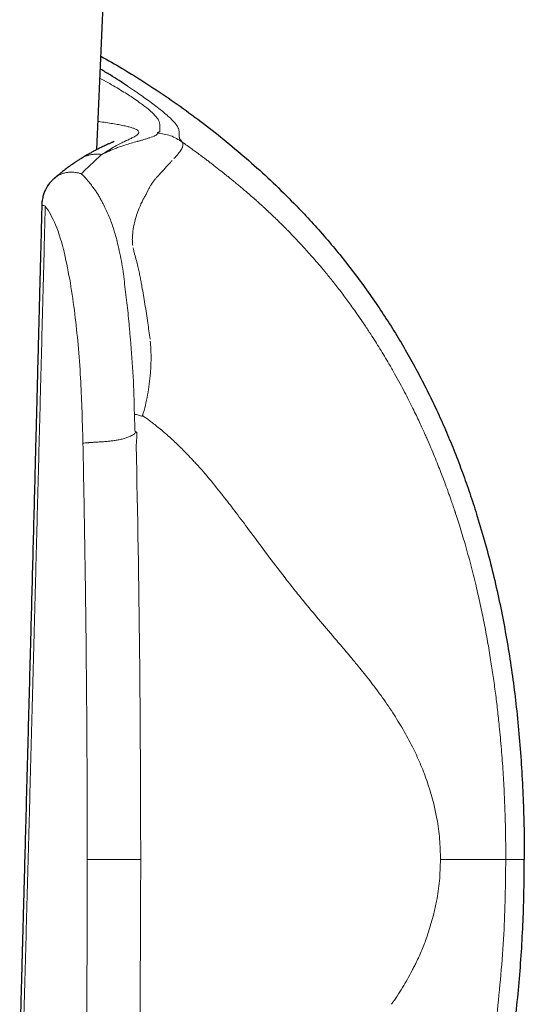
# Model space of a CAD drawing. Header units: millimetres. Extents: x 8 to 1267, y 12 to 1009.
# Tile 55 of 72: x 775 to 789, y 735 to 762. Entities that reach past the tile are written whole.
import ezdxf

# ---------------------------------------------------------------- set-up
doc = ezdxf.new("R2010")
doc.units = ezdxf.units.MM

msp = doc.modelspace()

# ---------------------------------------------------------------- linework, layer by layer
at = {"color": 7, "linetype": 'Continuous', "lineweight": 30}
for p, q in [((777.578, 758.01), (777.823, 763.651)), ((777.139, 757.761), (777.143, 757.764)), ((776.428, 757.234), (776.43, 757.235)), ((787.898, 748.094), (787.917, 748.031))]:
    msp.add_line(p, q, dxfattribs=at)
at = {"color": 252, "linetype": 'Continuous', "lineweight": 0}
for p, q in [((777.662, 759.948), (777.927, 759.805)), ((779.573, 758.864), (779.535, 758.899)), ((779.816, 758.367), (779.815, 758.427)), ((777.648, 757.822), (777.549, 757.729)), ((777.688, 757.859), (777.648, 757.822)), ((778.768, 738.692), (777.315, 738.692))]:
    msp.add_line(p, q, dxfattribs=at)
at = {"color": 252, "linetype": 'Continuous', "lineweight": 0, "flags": 128}
for points in [[(779.795, 758.58), (779.792, 758.587), (779.789, 758.594)], [(779.819, 758.33), (779.818, 758.34), (779.817, 758.351)]]:
    msp.add_lwpolyline(points, dxfattribs=at)
at = {"color": 7, "linetype": 'Continuous', "lineweight": 30}
for points, knots in [([(777.688, 760.549), (777.88, 760.44), (778.301, 760.2), (778.937, 759.803), (779.597, 759.362), (780.243, 758.899), (780.872, 758.415), (781.484, 757.909), (782.079, 757.382), (782.656, 756.835), (783.024, 756.453), (783.208, 756.262)], [0, 0, 0, 0, 0.094103, 0.207324, 0.320511, 0.433676, 0.546836, 0.660016, 0.773245, 0.886558, 1, 1, 1, 1]), ([(778.41, 759.738), (778.259, 759.837), (778.037, 759.983), (777.762, 760.146), (777.673, 760.198)], [0, 0, 0, 0, 0.676433, 1, 1, 1, 1]), ([(778.046, 758.233), (778.046, 758.233), (778.045, 758.232), (778.036, 758.228), (778.021, 758.221), (778.001, 758.211), (777.976, 758.2), (777.947, 758.186), (777.912, 758.171), (777.871, 758.152), (777.825, 758.13), (777.77, 758.105), (777.719, 758.08), (777.669, 758.056), (777.622, 758.032), (777.576, 758.009), (777.531, 757.986), (777.492, 757.965), (777.455, 757.945), (777.419, 757.925), (777.382, 757.905), (777.346, 757.884), (777.308, 757.863), (777.261, 757.836), (777.206, 757.803), (777.165, 757.778), (777.143, 757.765)], [0, 0, 0, 0, 0.04538, 0.098974, 0.147554, 0.188631, 0.232371, 0.27908, 0.328628, 0.37684, 0.435187, 0.48841, 0.543916, 0.584837, 0.628228, 0.669943, 0.707409, 0.740591, 0.766261, 0.79512, 0.827653, 0.850167, 0.878492, 0.912856, 0.95333, 1, 1, 1, 1]), ([(777.138, 757.762), (777.124, 757.753), (777.098, 757.737), (777.062, 757.714), (777.032, 757.694), (777.008, 757.678), (776.989, 757.665), (776.973, 757.654), (776.957, 757.644), (776.941, 757.632), (776.922, 757.62), (776.899, 757.604), (776.874, 757.586), (776.847, 757.567), (776.819, 757.547), (776.784, 757.521), (776.74, 757.489), (776.692, 757.452), (776.64, 757.411), (776.579, 757.362), (776.507, 757.303), (776.455, 757.259), (776.427, 757.235)], [0, 0, 0, 0, 0.063244, 0.117129, 0.161803, 0.197351, 0.226385, 0.247136, 0.269304, 0.293598, 0.320021, 0.348578, 0.392517, 0.428051, 0.459198, 0.511396, 0.573658, 0.638627, 0.707545, 0.789824, 0.887276, 1, 1, 1, 1]), ([(776.429, 757.237), (776.423, 757.232), (776.407, 757.218), (776.381, 757.194), (776.348, 757.16), (776.31, 757.119), (776.272, 757.072), (776.24, 757.027), (776.215, 756.987), (776.194, 756.95), (776.174, 756.911), (776.153, 756.867), (776.133, 756.816), (776.116, 756.762), (776.101, 756.699), (776.088, 756.623), (776.08, 756.554), (776.08, 756.512), (776.08, 756.502)], [0, 0, 0, 0, 0.026894, 0.07517, 0.128162, 0.196541, 0.275686, 0.342853, 0.395185, 0.443086, 0.494749, 0.551803, 0.618001, 0.690732, 0.753968, 0.847855, 0.967222, 1, 1, 1, 1]), ([(776.08, 756.503), (776.075, 756.343), (776.067, 756.03), (776.056, 755.571), (776.044, 755.131), (776.033, 754.71), (776.023, 754.308), (776.013, 753.925), (776.004, 753.561), (775.995, 753.212), (775.986, 752.877), (775.978, 752.557), (775.97, 752.259), (775.963, 751.981), (775.956, 751.725), (775.948, 751.405), (775.938, 751.014), (775.926, 750.543), (775.913, 750.067), (775.901, 749.587), (775.883, 748.899), (775.86, 748.004), (775.831, 746.904), (775.802, 745.804), (775.775, 744.792), (775.751, 743.87), (775.729, 743.034), (775.707, 742.193), (775.684, 741.341), (775.661, 740.475), (775.639, 739.641), (775.617, 738.837), (775.602, 738.268), (775.592, 737.892), (775.587, 737.715), (775.582, 737.537), (775.578, 737.358), (775.573, 737.179), (775.568, 737.004), (775.564, 736.834), (775.559, 736.674), (775.555, 736.526), (775.552, 736.396), (775.549, 736.302), (775.547, 736.237), (775.546, 736.198), (775.545, 736.162), (775.545, 736.129), (775.544, 736.099), (775.543, 736.065), (775.542, 736.022), (775.54, 735.966), (775.538, 735.897), (775.536, 735.814), (775.533, 735.718), (775.531, 735.609), (775.527, 735.486), (775.524, 735.35), (775.519, 735.193), (775.514, 735.013), (775.509, 734.809), (775.503, 734.587), (775.496, 734.348), (775.489, 734.092), (775.483, 733.867), (775.479, 733.727), (775.478, 733.678)], [0, 0, 0, 0, 0.0209628, 0.0410875, 0.0603741, 0.0788227, 0.0964332, 0.1132056, 0.1291399, 0.1442362, 0.1591525, 0.1731491, 0.1862259, 0.1983829, 0.2096202, 0.2199377, 0.2404135, 0.2610288, 0.2818623, 0.302914, 0.3241839, 0.3722859, 0.4204996, 0.4687132, 0.516927, 0.5534525, 0.589978, 0.6266969, 0.6640162, 0.7019491, 0.7405247, 0.7736862, 0.8076171, 0.81534, 0.8231017, 0.8309021, 0.8387413, 0.8466193, 0.8544493, 0.8617064, 0.8690102, 0.8754943, 0.8811587, 0.8860034, 0.8879119, 0.8896552, 0.8912332, 0.892646, 0.8938935, 0.8952073, 0.8970926, 0.8995514, 0.9025927, 0.9062166, 0.9104229, 0.9152118, 0.9205832, 0.9265371, 0.9330736, 0.941257, 0.9502014, 0.9599065, 0.9703725, 0.9815993, 0.993587, 1, 1, 1, 1]), ([(783.208, 756.262), (783.343, 756.117), (783.612, 755.826), (783.999, 755.374), (784.374, 754.911), (784.735, 754.436), (785.082, 753.95), (785.414, 753.455), (785.731, 752.951), (786.033, 752.439), (786.319, 751.92), (786.588, 751.393), (786.843, 750.86), (787.083, 750.32), (787.308, 749.773), (787.519, 749.22), (787.717, 748.66), (787.837, 748.283), (787.898, 748.094)], [0, 0, 0, 0, 0.062489, 0.125127, 0.187869, 0.250669, 0.31348, 0.376252, 0.438935, 0.501479, 0.56385, 0.62609, 0.68826, 0.75042, 0.812624, 0.874925, 0.937368, 1, 1, 1, 1]), ([(787.917, 748.031), (787.99, 747.787), (788.137, 747.299), (788.328, 746.56), (788.499, 745.82), (788.649, 745.078), (788.778, 744.333), (788.889, 743.587), (788.984, 742.813), (789.062, 742.013), (789.124, 741.185), (789.165, 740.356), (789.191, 739.524), (789.194, 738.97), (789.195, 738.692)], [0, 0, 0, 0, 0.0809486, 0.1615074, 0.2417571, 0.3217711, 0.401616, 0.4813515, 0.5610304, 0.6486661, 0.7363416, 0.8241004, 0.9119775, 1, 1, 1, 1]), ([(787.917, 729.353), (787.989, 729.593), (788.133, 730.073), (788.321, 730.802), (788.491, 731.536), (788.64, 732.276), (788.77, 733.02), (788.881, 733.769), (788.977, 734.546), (789.058, 735.351), (789.121, 736.184), (789.164, 737.019), (789.191, 737.855), (789.194, 738.413), (789.195, 738.692)], [0, 0, 0, 0, 0.0794555, 0.158984, 0.2386078, 0.3183415, 0.3981929, 0.4781632, 0.5582476, 0.6464585, 0.734772, 0.8231588, 0.9115824, 1, 1, 1, 1])]:
    msp.add_open_spline(points, degree=3, knots=knots, dxfattribs=at)
at = {"color": 252, "linetype": 'Continuous', "lineweight": 0}
for points, knots in [([(777.927, 759.805), (778.062, 759.726), (778.331, 759.568), (778.518, 759.442), (778.612, 759.379)], [0, 0, 0, 0, 0.4999371, 1, 1, 1, 1]), ([(779.535, 758.899), (779.5, 758.93), (779.433, 758.989), (779.303, 759.096), (779.149, 759.216), (778.985, 759.338), (778.816, 759.46), (778.622, 759.595), (778.481, 759.69), (778.41, 759.738)], [0, 0, 0, 0, 0.169789, 0.331668, 0.49993, 0.63097, 0.750024, 0.874866, 1, 1, 1, 1]), ([(778.612, 759.379), (778.71, 759.309), (778.905, 759.168), (779.005, 759.082), (779.055, 759.039)], [0, 0, 0, 0, 0.499763, 1, 1, 1, 1]), ([(779.055, 759.039), (779.058, 759.036), (779.065, 759.029), (779.072, 759.023), (779.076, 759.02)], [0, 0, 0, 0, 0.49963, 1, 1, 1, 1]), ([(779.076, 759.02), (779.131, 758.965), (779.243, 758.853), (779.259, 758.798), (779.268, 758.77)], [0, 0, 0, 0, 0.497017, 1, 1, 1, 1]), ([(778.677, 758.537), (778.661, 758.547), (778.63, 758.567), (778.555, 758.596), (778.46, 758.625), (778.344, 758.653), (778.208, 758.681), (778.051, 758.71), (777.873, 758.738), (777.726, 758.76), (777.632, 758.772), (777.612, 758.775)], [0, 0, 0, 0, 0.121168, 0.24218, 0.363049, 0.483784, 0.604389, 0.724867, 0.845218, 0.965444, 1, 1, 1, 1]), ([(779.27, 758.763), (779.276, 758.738), (779.287, 758.687), (779.285, 758.643), (779.284, 758.62)], [0, 0, 0, 0, 0.499765, 1, 1, 1, 1]), ([(779.789, 758.594), (779.775, 758.625), (779.746, 758.686), (779.63, 758.805), (779.573, 758.864)], [0, 0, 0, 0, 0.500084, 1, 1, 1, 1]), ([(777.712, 757.876), (777.775, 757.918), (777.9, 758.001), (778.068, 758.098), (778.219, 758.178), (778.349, 758.241), (778.461, 758.293), (778.559, 758.339), (778.638, 758.383), (778.692, 758.426), (778.718, 758.466), (778.716, 758.503), (778.69, 758.526), (778.677, 758.537)], [0, 0, 0, 0, 0.088835, 0.175766, 0.261161, 0.345343, 0.428603, 0.511202, 0.609759, 0.707846, 0.805534, 0.902894, 1, 1, 1, 1]), ([(779.223, 758.461), (779.219, 758.443), (779.211, 758.407), (779.106, 758.366), (779.053, 758.345)], [0, 0, 0, 0, 0.495148, 1, 1, 1, 1]), ([(779.255, 758.483), (779.246, 758.48), (779.228, 758.473), (779.225, 758.465), (779.223, 758.461)], [0, 0, 0, 0, 0.50132, 1, 1, 1, 1]), ([(779.897, 758.214), (779.794, 758.28), (779.587, 758.412), (779.344, 758.445), (779.223, 758.461)], [0, 0, 0, 0, 0.50007, 1, 1, 1, 1]), ([(779.289, 758.504), (779.287, 758.5), (779.283, 758.493), (779.265, 758.487), (779.255, 758.483)], [0, 0, 0, 0, 0.4984, 1, 1, 1, 1]), ([(779.284, 758.62), (779.285, 758.608), (779.285, 758.584), (779.285, 758.558), (779.285, 758.545)], [0, 0, 0, 0, 0.500525, 1, 1, 1, 1]), ([(779.285, 758.546), (779.285, 758.542), (779.286, 758.536), (779.286, 758.529), (779.287, 758.525)], [0, 0, 0, 0, 0.500091, 1, 1, 1, 1]), ([(779.287, 758.525), (779.287, 758.522), (779.288, 758.515), (779.289, 758.507), (779.289, 758.504)], [0, 0, 0, 0, 0.500199, 1, 1, 1, 1]), ([(779.813, 758.475), (779.812, 758.493), (779.81, 758.526), (779.8, 758.563), (779.795, 758.58)], [0, 0, 0, 0, 0.542537, 1, 1, 1, 1]), ([(779.815, 758.427), (779.815, 758.435), (779.814, 758.451), (779.814, 758.467), (779.813, 758.475)], [0, 0, 0, 0, 0.499941, 1, 1, 1, 1]), ([(778.672, 758.231), (778.617, 758.217), (778.509, 758.188), (778.395, 758.152), (778.338, 758.134)], [0, 0, 0, 0, 0.510598, 1, 1, 1, 1]), ([(778.689, 758.236), (778.686, 758.235), (778.681, 758.234), (778.675, 758.232), (778.672, 758.231)], [0, 0, 0, 0, 0.500568, 1, 1, 1, 1]), ([(778.852, 758.282), (778.826, 758.274), (778.777, 758.259), (778.717, 758.243), (778.689, 758.236)], [0, 0, 0, 0, 0.533058, 1, 1, 1, 1]), ([(779.032, 758.338), (779.005, 758.33), (778.952, 758.312), (778.886, 758.292), (778.852, 758.282)], [0, 0, 0, 0, 0.491382, 1, 1, 1, 1]), ([(779.817, 758.351), (779.817, 758.354), (779.817, 758.359), (779.816, 758.364), (779.816, 758.367)], [0, 0, 0, 0, 0.499978, 1, 1, 1, 1]), ([(779.823, 758.309), (779.822, 758.312), (779.821, 758.319), (779.82, 758.326), (779.819, 758.33)], [0, 0, 0, 0, 0.499951, 1, 1, 1, 1]), ([(779.897, 758.214), (779.884, 758.231), (779.858, 758.263), (779.834, 758.294), (779.823, 758.309)], [0, 0, 0, 0, 0.499962, 1, 1, 1, 1]), ([(779.906, 758.08), (779.913, 758.107), (779.926, 758.156), (779.906, 758.196), (779.897, 758.214)], [0, 0, 0, 0, 0.556568, 1, 1, 1, 1]), ([(780.928, 757.445), (780.897, 757.469), (780.837, 757.516), (780.747, 757.586), (780.661, 757.652), (780.579, 757.715), (780.499, 757.775), (780.363, 757.877), (780.166, 758.023), (779.987, 758.15), (779.897, 758.214)], [0, 0, 0, 0, 0.093995, 0.183935, 0.269851, 0.351762, 0.42968, 0.50361, 0.750461, 1, 1, 1, 1]), ([(777.143, 757.764), (777.15, 757.768), (777.183, 757.79), (777.247, 757.82), (777.334, 757.852), (777.426, 757.874), (777.52, 757.886), (777.616, 757.888), (777.68, 757.88), (777.712, 757.876)], [0, 0, 0, 0, 0.0421976, 0.2018185, 0.3615892, 0.5213804, 0.6810668, 0.8405865, 1, 1, 1, 1]), ([(778.106, 758.052), (778.041, 758.025), (777.913, 757.974), (777.778, 757.908), (777.712, 757.876)], [0, 0, 0, 0, 0.509636, 1, 1, 1, 1]), ([(778.338, 758.134), (778.3, 758.122), (778.224, 758.096), (778.145, 758.066), (778.106, 758.052)], [0, 0, 0, 0, 0.506736, 1, 1, 1, 1]), ([(779.864, 757.999), (779.841, 757.965), (779.793, 757.896), (779.712, 757.808), (779.672, 757.763)], [0, 0, 0, 0, 0.498613, 1, 1, 1, 1]), ([(779.864, 757.999), (779.865, 758.001), (779.867, 758.004), (779.87, 758.008), (779.871, 758.009)], [0, 0, 0, 0, 0.500046, 1, 1, 1, 1]), ([(779.871, 758.009), (779.878, 758.022), (779.892, 758.047), (779.901, 758.069), (779.906, 758.08)], [0, 0, 0, 0, 0.500373, 1, 1, 1, 1]), ([(777.153, 757.352), (777.179, 757.378), (777.211, 757.411), (777.246, 757.444), (777.255, 757.452), (777.258, 757.455), (777.295, 757.49), (777.398, 757.589), (777.489, 757.673), (777.549, 757.729)], [0, 0, 0, 0, 0.180175, 0.228441, 0.24213, 0.246366, 0.248862, 0.503348, 1, 1, 1, 1]), ([(777.712, 757.876), (777.709, 757.873), (777.704, 757.868), (777.694, 757.862), (777.688, 757.859)], [0, 0, 0, 0, 0.430031, 1, 1, 1, 1]), ([(779.265, 757.325), (779.324, 757.387), (779.441, 757.51), (779.533, 757.612), (779.579, 757.662)], [0, 0, 0, 0, 0.50002, 1, 1, 1, 1]), ([(779.579, 757.662), (779.587, 757.671), (779.602, 757.688), (779.616, 757.704), (779.623, 757.712)], [0, 0, 0, 0, 0.5003048, 1, 1, 1, 1]), ([(776.43, 757.235), (776.441, 757.246), (776.476, 757.276), (776.542, 757.316), (776.626, 757.354), (776.715, 757.38), (776.807, 757.394), (776.899, 757.397), (776.99, 757.391), (777.05, 757.378), (777.079, 757.373)], [0, 0, 0, 0, 0.069792, 0.210965, 0.350669, 0.488027, 0.622253, 0.752671, 0.878727, 1, 1, 1, 1]), ([(777.153, 757.352), (777.141, 757.356), (777.116, 757.363), (777.091, 757.37), (777.079, 757.373)], [0, 0, 0, 0, 0.5026961, 1, 1, 1, 1]), ([(777.153, 757.352), (777.217, 757.289), (777.346, 757.163), (777.459, 756.998), (777.516, 756.916)], [0, 0, 0, 0, 0.499986, 1, 1, 1, 1]), ([(781.873, 756.657), (781.827, 756.697), (781.74, 756.774), (781.615, 756.882), (781.5, 756.98), (781.393, 757.069), (781.296, 757.149), (781.206, 757.222), (781.125, 757.288), (781.052, 757.346), (780.987, 757.398), (780.947, 757.43), (780.928, 757.445)], [0, 0, 0, 0, 0.145415, 0.279389, 0.402692, 0.515908, 0.619471, 0.713693, 0.798782, 0.874841, 0.941907, 1, 1, 1, 1]), ([(778.952, 756.87), (778.965, 756.898), (778.992, 756.955), (779.039, 757.035), (779.09, 757.114), (779.127, 757.163), (779.146, 757.188)], [0, 0, 0, 0, 0.228281, 0.470947, 0.728156, 1, 1, 1, 1]), ([(779.146, 757.188), (779.163, 757.209), (779.203, 757.257), (779.242, 757.301), (779.265, 757.325)], [0, 0, 0, 0, 0.4316786, 1, 1, 1, 1]), ([(777.643, 756.72), (777.626, 756.754), (777.59, 756.822), (777.541, 756.885), (777.516, 756.916)], [0, 0, 0, 0, 0.499754, 1, 1, 1, 1]), ([(778.848, 756.676), (778.866, 756.706), (778.902, 756.766), (778.932, 756.828), (778.947, 756.859)], [0, 0, 0, 0, 0.494127, 1, 1, 1, 1]), ([(778.947, 756.859), (778.947, 756.861), (778.949, 756.864), (778.951, 756.868), (778.952, 756.87)], [0, 0, 0, 0, 0.500028, 1, 1, 1, 1]), ([(777.643, 756.72), (777.66, 756.69), (777.695, 756.629), (777.728, 756.565), (777.744, 756.533)], [0, 0, 0, 0, 0.49532, 1, 1, 1, 1]), ([(778.742, 756.456), (778.753, 756.481), (778.773, 756.527), (778.793, 756.571), (778.803, 756.591)], [0, 0, 0, 0, 0.53938, 1, 1, 1, 1]), ([(778.803, 756.591), (778.811, 756.608), (778.825, 756.637), (778.841, 756.664), (778.848, 756.676)], [0, 0, 0, 0, 0.556834, 1, 1, 1, 1]), ([(782.955, 755.612), (782.947, 755.621), (782.928, 755.641), (782.896, 755.674), (782.859, 755.713), (782.816, 755.757), (782.768, 755.806), (782.716, 755.859), (782.663, 755.912), (782.598, 755.977), (782.526, 756.047), (782.448, 756.123), (782.378, 756.191), (782.311, 756.255), (782.261, 756.302), (782.227, 756.334), (782.211, 756.349), (782.194, 756.365), (782.177, 756.381), (782.159, 756.397), (782.142, 756.414), (782.108, 756.445), (782.061, 756.488), (782.004, 756.539), (781.961, 756.579), (781.928, 756.608), (781.905, 756.629), (781.887, 756.645), (781.877, 756.654), (781.873, 756.657)], [0, 0, 0, 0, 0.023221, 0.051699, 0.08527, 0.123751, 0.16695, 0.214673, 0.266734, 0.310569, 0.391448, 0.462714, 0.524966, 0.584518, 0.649507, 0.664825, 0.680406, 0.696248, 0.712349, 0.728707, 0.745321, 0.762189, 0.824972, 0.878197, 0.922134, 0.949117, 0.971056, 0.988005, 1, 1, 1, 1]), ([(775.572, 733.66), (775.587, 734.225), (775.618, 735.364), (775.664, 737.083), (775.711, 738.825), (775.758, 740.589), (775.806, 742.375), (775.853, 744.184), (775.9, 745.963), (775.946, 747.712), (775.991, 749.429), (776.036, 751.164), (776.081, 752.918), (776.127, 754.691), (776.158, 755.88), (776.173, 756.477)], [0, 0, 0, 0, 0.0743817, 0.1497405, 0.2260764, 0.3033893, 0.3816793, 0.4609465, 0.5411907, 0.6156063, 0.6908429, 0.7669006, 0.8437793, 0.9214791, 1, 1, 1, 1]), ([(776.083, 756.502), (776.085, 756.499), (776.09, 756.491), (776.144, 756.482), (776.173, 756.477)], [0, 0, 0, 0, 0.4688896, 1, 1, 1, 1]), ([(776.173, 756.477), (776.273, 756.319), (776.486, 755.983), (776.621, 755.467), (776.693, 755.192)], [0, 0, 0, 0, 0.467754, 1, 1, 1, 1]), ([(778.018, 755.892), (777.978, 756.004), (777.899, 756.228), (777.796, 756.431), (777.744, 756.533)], [0, 0, 0, 0, 0.500086, 1, 1, 1, 1]), ([(778.615, 756.085), (778.633, 756.149), (778.671, 756.282), (778.718, 756.397), (778.742, 756.456)], [0, 0, 0, 0, 0.487118, 1, 1, 1, 1]), ([(778.541, 755.615), (778.547, 755.695), (778.561, 755.863), (778.596, 756.008), (778.615, 756.085)], [0, 0, 0, 0, 0.472919, 1, 1, 1, 1]), ([(778.093, 755.642), (778.082, 755.684), (778.058, 755.768), (778.031, 755.851), (778.018, 755.892)], [0, 0, 0, 0, 0.495458, 1, 1, 1, 1]), ([(778.123, 755.531), (778.118, 755.549), (778.108, 755.587), (778.098, 755.624), (778.093, 755.642)], [0, 0, 0, 0, 0.500263, 1, 1, 1, 1]), ([(778.123, 755.531), (778.124, 755.529), (778.124, 755.525), (778.125, 755.521), (778.125, 755.52)], [0, 0, 0, 0, 0.499974, 1, 1, 1, 1]), ([(778.125, 755.52), (778.127, 755.509), (778.132, 755.488), (778.136, 755.467), (778.138, 755.456)], [0, 0, 0, 0, 0.499857, 1, 1, 1, 1]), ([(778.551, 755.398), (778.547, 755.436), (778.538, 755.51), (778.54, 755.58), (778.541, 755.615)], [0, 0, 0, 0, 0.500929, 1, 1, 1, 1]), ([(784.536, 753.698), (784.464, 753.798), (784.318, 754), (784.151, 754.218), (784.041, 754.359), (783.989, 754.424), (783.937, 754.489), (783.885, 754.554), (783.833, 754.618), (783.781, 754.682), (783.694, 754.785), (783.578, 754.923), (783.434, 755.089), (783.3, 755.239), (783.177, 755.374), (783.063, 755.498), (782.99, 755.575), (782.955, 755.612)], [0, 0, 0, 0, 0.143817, 0.289839, 0.322768, 0.355715, 0.388661, 0.421592, 0.454489, 0.487337, 0.520119, 0.616561, 0.705653, 0.787945, 0.864002, 0.934485, 1, 1, 1, 1]), ([(778.138, 755.456), (778.18, 755.274), (778.266, 754.91), (778.309, 754.533), (778.331, 754.344)], [0, 0, 0, 0, 0.499872, 1, 1, 1, 1]), ([(778.56, 755.341), (778.565, 755.314), (778.576, 755.254), (778.594, 755.194), (778.603, 755.161)], [0, 0, 0, 0, 0.454546, 1, 1, 1, 1]), ([(776.693, 755.192), (776.75, 754.924), (776.865, 754.39), (776.94, 753.817), (776.978, 753.53)], [0, 0, 0, 0, 0.500272, 1, 1, 1, 1]), ([(778.603, 755.161), (778.619, 755.104), (778.65, 754.995), (778.677, 754.885), (778.69, 754.832)], [0, 0, 0, 0, 0.517182, 1, 1, 1, 1]), ([(778.69, 754.832), (778.702, 754.782), (778.724, 754.687), (778.743, 754.591), (778.752, 754.545)], [0, 0, 0, 0, 0.5196701, 1, 1, 1, 1]), ([(778.752, 754.545), (778.76, 754.502), (778.777, 754.415), (778.793, 754.328), (778.8, 754.284)], [0, 0, 0, 0, 0.500581, 1, 1, 1, 1]), ([(778.331, 754.344), (778.355, 754.154), (778.404, 753.774), (778.439, 753.386), (778.457, 753.191)], [0, 0, 0, 0, 0.498679, 1, 1, 1, 1]), ([(778.8, 754.284), (778.828, 754.126), (778.886, 753.801), (778.935, 753.47), (778.961, 753.3)], [0, 0, 0, 0, 0.487679, 1, 1, 1, 1]), ([(785.517, 752.18), (785.436, 752.318), (785.275, 752.59), (785.053, 752.939), (784.86, 753.231), (784.698, 753.469), (784.589, 753.623), (784.536, 753.698)], [0, 0, 0, 0, 0.2644518, 0.5202431, 0.6852415, 0.845306, 1, 1, 1, 1]), ([(776.978, 753.53), (777.009, 753.255), (777.074, 752.683), (777.132, 751.829), (777.173, 750.933), (777.188, 750.341), (777.197, 750.02)], [0, 0, 0, 0, 0.239793, 0.499728, 0.728646, 1, 1, 1, 1]), ([(778.457, 753.191), (778.462, 753.135), (778.472, 753.024), (778.481, 752.911), (778.486, 752.855)], [0, 0, 0, 0, 0.4970571, 1, 1, 1, 1]), ([(778.961, 753.3), (778.971, 753.226), (778.992, 753.076), (779.011, 752.926), (779.021, 752.85)], [0, 0, 0, 0, 0.4958154, 1, 1, 1, 1]), ([(778.595, 750.813), (778.587, 751.156), (778.572, 751.841), (778.514, 752.517), (778.486, 752.855)], [0, 0, 0, 0, 0.500073, 1, 1, 1, 1]), ([(779.032, 751.933), (779.041, 752.084), (779.059, 752.369), (779.038, 752.657), (779.028, 752.793)], [0, 0, 0, 0, 0.527719, 1, 1, 1, 1]), ([(786.542, 750.158), (786.524, 750.2), (786.484, 750.29), (786.419, 750.434), (786.344, 750.596), (786.259, 750.777), (786.164, 750.974), (786.057, 751.188), (785.939, 751.418), (785.81, 751.661), (785.669, 751.918), (785.569, 752.091), (785.517, 752.18)], [0, 0, 0, 0, 0.060183, 0.129642, 0.208307, 0.296069, 0.39277, 0.498194, 0.612051, 0.733966, 0.863472, 1, 1, 1, 1]), ([(778.818, 750.772), (778.845, 750.865), (778.898, 751.05), (778.958, 751.337), (779.006, 751.632), (779.023, 751.832), (779.032, 751.933)], [0, 0, 0, 0, 0.243484, 0.491061, 0.743105, 1, 1, 1, 1]), ([(778.816, 750.754), (778.779, 750.763), (778.706, 750.783), (778.631, 750.803), (778.594, 750.813)], [0, 0, 0, 0, 0.499914, 1, 1, 1, 1]), ([(778.613, 750.332), (778.61, 750.412), (778.604, 750.573), (778.598, 750.733), (778.595, 750.813)], [0, 0, 0, 0, 0.501564, 1, 1, 1, 1]), ([(778.816, 750.754), (778.817, 750.757), (778.819, 750.762), (778.819, 750.769), (778.818, 750.772)], [0, 0, 0, 0, 0.459942, 1, 1, 1, 1]), ([(778.818, 750.772), (778.848, 750.751), (778.912, 750.706), (779.012, 750.632), (779.123, 750.547), (779.244, 750.45), (779.375, 750.342), (779.513, 750.221), (779.653, 750.095), (779.787, 749.968), (779.909, 749.848), (780.02, 749.735), (780.121, 749.629), (780.214, 749.53), (780.297, 749.438), (780.373, 749.354), (780.421, 749.299), (780.443, 749.274)], [0, 0, 0, 0, 0.04969, 0.106352, 0.169845, 0.240018, 0.316712, 0.399753, 0.488963, 0.571933, 0.649294, 0.720345, 0.786213, 0.847022, 0.902873, 0.953844, 1, 1, 1, 1]), ([(777.197, 750.02), (777.215, 750.022), (777.25, 750.027), (777.304, 750.031), (777.347, 750.035), (777.375, 750.037), (777.404, 750.039), (777.434, 750.041), (777.484, 750.045), (777.558, 750.049), (777.646, 750.055), (777.723, 750.06), (777.789, 750.065), (777.869, 750.072), (777.964, 750.082), (778.073, 750.096), (778.183, 750.115), (778.274, 750.135), (778.344, 750.155), (778.395, 750.172), (778.443, 750.192), (778.492, 750.215), (778.543, 750.244), (778.598, 750.281), (778.635, 750.308), (778.655, 750.323)], [0, 0, 0, 0, 0.067824, 0.131847, 0.156446, 0.180473, 0.203939, 0.22686, 0.249256, 0.317107, 0.380402, 0.420873, 0.460544, 0.499937, 0.562168, 0.62419, 0.686897, 0.750804, 0.782539, 0.813874, 0.844818, 0.875439, 0.911537, 0.95297, 1, 1, 1, 1]), ([(778.655, 750.323), (778.648, 750.324), (778.634, 750.327), (778.62, 750.33), (778.613, 750.332)], [0, 0, 0, 0, 0.503175, 1, 1, 1, 1]), ([(778.647, 749.966), (778.648, 749.983), (778.65, 750.017), (778.654, 750.069), (778.657, 750.114), (778.66, 750.155), (778.662, 750.192), (778.663, 750.231), (778.663, 750.267), (778.663, 750.295), (778.661, 750.312), (778.658, 750.32), (778.657, 750.322), (778.656, 750.322), (778.655, 750.323), (778.655, 750.323)], [0, 0, 0, 0, 0.143866, 0.287654, 0.431364, 0.523687, 0.626707, 0.740468, 0.849303, 0.927865, 0.97675, 0.990841, 0.995812, 0.997961, 1, 1, 1, 1]), ([(787.883, 746.142), (787.837, 746.331), (787.744, 746.713), (787.592, 747.261), (787.462, 747.694), (787.374, 747.969), (787.338, 748.08), (787.324, 748.121), (787.32, 748.134), (787.316, 748.147), (787.312, 748.16), (787.307, 748.173), (787.303, 748.187), (787.296, 748.208), (787.285, 748.24), (787.27, 748.285), (787.249, 748.345), (787.224, 748.419), (787.193, 748.507), (787.157, 748.61), (787.113, 748.733), (787.06, 748.878), (786.997, 749.047), (786.925, 749.235), (786.844, 749.44), (786.753, 749.664), (786.652, 749.906), (786.58, 750.072), (786.542, 750.158)], [0, 0, 0, 0, 0.137685, 0.277184, 0.401512, 0.456698, 0.481076, 0.484273, 0.487471, 0.490669, 0.493869, 0.49707, 0.500272, 0.504671, 0.512566, 0.523966, 0.538882, 0.55733, 0.579329, 0.604904, 0.63408, 0.671876, 0.714472, 0.76191, 0.814203, 0.871346, 0.933301, 1, 1, 1, 1]), ([(777.197, 750.02), (777.212, 749.266), (777.241, 747.758), (777.274, 745.494), (777.297, 743.229), (777.312, 740.961), (777.314, 739.449), (777.315, 738.692)], [0, 0, 0, 0, 0.199784, 0.399657, 0.599637, 0.799745, 1, 1, 1, 1]), ([(778.647, 749.966), (778.682, 748.088), (778.753, 744.331), (778.763, 740.572), (778.768, 738.692)], [0, 0, 0, 0, 0.500008, 1, 1, 1, 1]), ([(780.443, 749.274), (780.468, 749.245), (780.518, 749.187), (780.568, 749.129), (780.593, 749.1)], [0, 0, 0, 0, 0.500565, 1, 1, 1, 1]), ([(780.593, 749.1), (780.719, 748.946), (780.879, 748.753), (781.041, 748.544), (781.083, 748.489), (781.094, 748.474), (781.097, 748.47), (781.099, 748.468), (781.099, 748.468)], [0, 0, 0, 0, 0.738192, 0.92847, 0.97908, 0.993251, 0.997553, 1, 1, 1, 1]), ([(781.099, 748.468), (781.187, 748.354), (781.392, 748.09), (781.59, 747.823), (781.702, 747.671)], [0, 0, 0, 0, 0.432147, 1, 1, 1, 1]), ([(781.702, 747.671), (781.864, 747.452), (782.195, 747.004), (782.524, 746.575), (782.691, 746.356)], [0, 0, 0, 0, 0.490464, 1, 1, 1, 1]), ([(782.691, 746.356), (782.773, 746.252), (782.94, 746.039), (783.106, 745.834), (783.191, 745.729)], [0, 0, 0, 0, 0.492076, 1, 1, 1, 1]), ([(788.28, 744.13), (788.253, 744.296), (788.198, 744.63), (788.104, 745.132), (788, 745.637), (787.922, 745.973), (787.883, 746.142)], [0, 0, 0, 0, 0.245921, 0.494517, 0.745852, 1, 1, 1, 1]), ([(783.191, 745.729), (783.328, 745.564), (783.61, 745.221), (783.888, 744.895), (784.031, 744.727)], [0, 0, 0, 0, 0.483827, 1, 1, 1, 1]), ([(784.031, 744.727), (784.075, 744.675), (784.165, 744.57), (784.253, 744.466), (784.298, 744.413)], [0, 0, 0, 0, 0.494993, 1, 1, 1, 1]), ([(784.298, 744.413), (784.362, 744.338), (784.492, 744.184), (784.618, 744.031), (784.682, 743.953)], [0, 0, 0, 0, 0.494094, 1, 1, 1, 1]), ([(788.516, 742.316), (788.5, 742.466), (788.469, 742.767), (788.413, 743.219), (788.351, 743.674), (788.304, 743.977), (788.28, 744.13)], [0, 0, 0, 0, 0.246505, 0.495262, 0.746394, 1, 1, 1, 1]), ([(784.682, 743.953), (784.787, 743.823), (785.001, 743.56), (785.2, 743.29), (785.301, 743.153)], [0, 0, 0, 0, 0.494136, 1, 1, 1, 1]), ([(785.301, 743.153), (785.355, 743.076), (785.464, 742.923), (785.568, 742.765), (785.62, 742.686)], [0, 0, 0, 0, 0.499065, 1, 1, 1, 1]), ([(785.62, 742.686), (785.714, 742.537), (785.903, 742.24), (786.071, 741.919), (786.154, 741.759)], [0, 0, 0, 0, 0.502058, 1, 1, 1, 1]), ([(788.692, 738.692), (788.691, 738.885), (788.689, 739.275), (788.676, 739.867), (788.653, 740.469), (788.62, 741.08), (788.575, 741.697), (788.536, 742.109), (788.516, 742.316)], [0, 0, 0, 0, 0.158908, 0.321832, 0.488026, 0.656753, 0.82741, 1, 1, 1, 1]), ([(786.154, 741.759), (786.226, 741.612), (786.367, 741.322), (786.487, 741.004), (786.545, 740.847)], [0, 0, 0, 0, 0.505532, 1, 1, 1, 1]), ([(786.545, 740.847), (786.65, 740.51), (786.803, 740.013), (786.903, 739.257), (786.912, 738.879), (786.917, 738.692)], [0, 0, 0, 0, 0.516063, 0.760612, 1, 1, 1, 1]), ([(777.315, 738.692), (777.314, 738.039), (777.313, 736.734), (777.302, 734.777), (777.284, 732.821), (777.26, 730.867), (777.228, 728.915), (777.202, 727.614), (777.188, 726.963)], [0, 0, 0, 0, 0.166907, 0.333703, 0.500397, 0.667004, 0.833534, 1, 1, 1, 1]), ([(778.636, 726.919), (778.674, 728.881), (778.751, 732.803), (778.762, 736.729), (778.768, 738.692)], [0, 0, 0, 0, 0.500006, 1, 1, 1, 1]), ([(786.917, 738.692), (786.911, 738.499), (786.9, 738.112), (786.794, 737.376), (786.646, 736.898), (786.547, 736.581)], [0, 0, 0, 0, 0.252414, 0.503789, 1, 1, 1, 1]), ([(788.692, 738.692), (788.653, 738.692), (788.576, 738.692), (788.211, 738.692), (787.681, 738.692), (787.171, 738.692), (786.917, 738.692)], [0, 0, 0, 0, 0.249319, 0.5, 0.750681, 1, 1, 1, 1]), ([(788.692, 738.692), (788.683, 738.016), (788.666, 736.595), (788.524, 735.19), (788.449, 734.454)], [0, 0, 0, 0, 0.476145, 1, 1, 1, 1]), ([(789.195, 738.692), (789.193, 738.692), (789.188, 738.692), (789.156, 738.692), (789.106, 738.692), (789.036, 738.692), (788.944, 738.692), (788.831, 738.692), (788.738, 738.692), (788.692, 738.692)], [0, 0, 0, 0, 0.139987, 0.279981, 0.41998, 0.559983, 0.706655, 0.853328, 1, 1, 1, 1]), ([(786.547, 736.581), (786.503, 736.463), (786.413, 736.223), (786.309, 736.001), (786.256, 735.889)], [0, 0, 0, 0, 0.49204, 1, 1, 1, 1]), ([(786.146, 735.67), (786.06, 735.514), (785.886, 735.195), (785.688, 734.903), (785.588, 734.754)], [0, 0, 0, 0, 0.490165, 1, 1, 1, 1]), ([(786.256, 735.889), (786.238, 735.852), (786.202, 735.778), (786.164, 735.706), (786.146, 735.67)], [0, 0, 0, 0, 0.496179, 1, 1, 1, 1])]:
    msp.add_open_spline(points, degree=3, knots=knots, dxfattribs=at)

doc.saveas('drawing.dxf')
